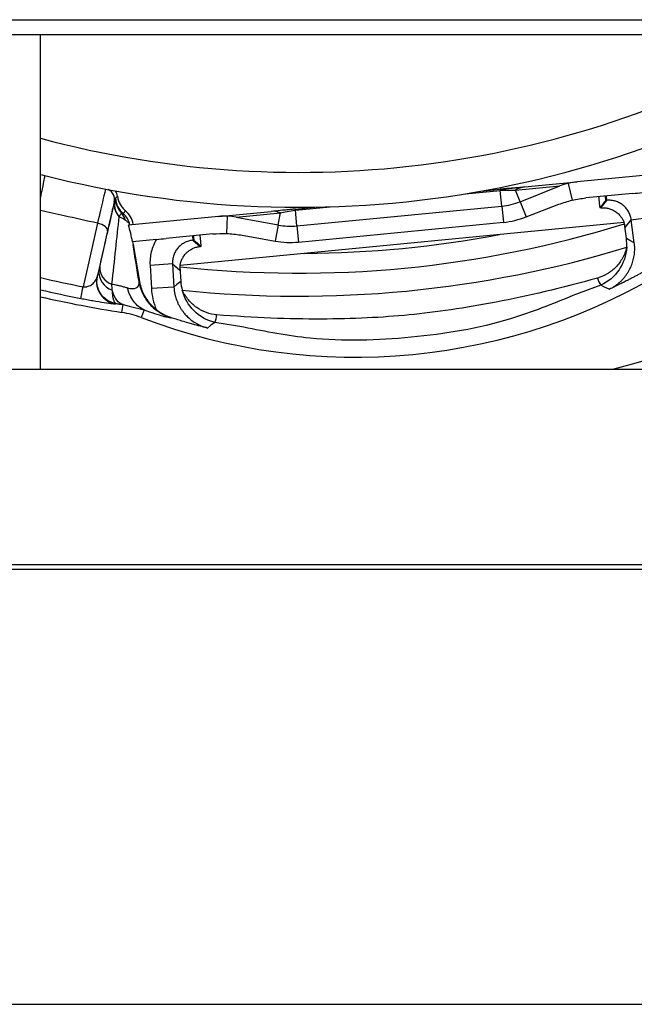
# Model space of a CAD drawing. Header units: millimetres. Extents: x 0 to 39025, y -31299 to 8400.
# Tile 79 of 209: x 6940 to 6967, y -8769 to -8725. Entities that reach past the tile are written whole.
import ezdxf

# ---------------------------------------------------------------- set-up
doc = ezdxf.new("R2010")
doc.units = ezdxf.units.MM

# ---------------------------------------------------------------- blocks, each defined once
blk = doc.blocks.new('Adapt 2 S (spredaj)')
at = {"linetype": 'Continuous', "lineweight": 25}
for p, q in [((7.21, 457.885), (1142.79, 457.885)), ((7.21, 457.234), (1142.79, 457.234)), ((337, 442.35), (337, 457.234)), ((364.871, 451.064), (360.866, 450.679)), ((337.077, 450.991), (337, 450.983)), ((358.524, 450.453), (360.866, 450.679)), ((355.907, 450.15), (357.455, 450.299)), ((356.589, 450.267), (357.451, 450.35)), ((357.522, 449.603), (357.455, 450.299)), ((358.136, 450.308), (360.107, 450.498)), ((358.337, 449.799), (358.136, 450.308)), ((358.337, 449.799), (360.107, 450.498)), ((360.473, 450.614), (360.652, 449.863)), ((340.307, 449.794), (340.288, 449.782)), ((340.335, 449.954), (340.428, 450.04)), ((358.337, 449.799), (358.603, 449.125)), ((363.344, 450.164), (361.265, 449.964)), ((361.928, 449.525), (362.193, 449.858)), ((362.193, 449.858), (362.145, 449.853)), ((362.193, 449.858), (362.174, 450.051)), ((344.923, 449.143), (347.265, 449.369)), ((348.338, 449.472), (349.2, 449.555)), ((348.338, 449.472), (348.343, 449.422)), ((348.343, 449.422), (349.892, 449.571)), ((348.41, 448.726), (348.343, 449.422)), ((348.41, 448.726), (357.522, 449.603)), ((357.522, 449.603), (357.592, 448.882)), ((358.603, 449.125), (360.064, 449.683)), ((361.928, 449.525), (361.875, 449.52)), ((344.923, 449.143), (340.918, 448.758)), ((345.289, 448.384), (345.321, 449.155)), ((345.703, 449.111), (347.674, 449.301)), ((345.703, 449.111), (347.574, 448.763)), ((347.574, 448.763), (347.674, 449.301)), ((348.48, 448.004), (357.592, 448.882)), ((363.012, 448.657), (363.279, 448.994)), ((363.279, 448.994), (364.271, 449.126)), ((363.415, 447.974), (363.279, 448.994)), ((340.973, 448.774), (341.131, 448.802)), ((341.131, 448.802), (341.135, 448.779)), ((362.959, 448.871), (343.214, 446.97)), ((347.574, 448.763), (347.441, 448.05)), ((348.41, 448.726), (348.48, 448.004)), ((363.064, 448.166), (362.978, 448.809)), ((342.162, 448.124), (341.095, 448.021)), ((344.668, 448.365), (342.589, 448.165)), ((343.759, 448.278), (343.778, 448.085)), ((343.825, 448.089), (343.778, 448.085)), ((343.778, 448.085), (344.1, 447.809)), ((345.9, 448.319), (347.441, 448.05)), ((341.119, 447.89), (341.407, 446.259)), ((344.153, 447.814), (344.1, 447.809)), ((339.637, 446.896), (339.725, 447.277)), ((342.875, 447.03), (341.877, 446.97)), ((341.877, 446.97), (341.939, 445.943)), ((342.875, 447.03), (342.937, 446.002)), ((342.875, 447.03), (343.202, 446.75)), ((343.207, 446.9), (343.245, 446.257)), ((339.523, 446.462), (339.537, 446.479)), ((342.937, 446.002), (341.939, 445.943)), ((361.933, 446.086), (360.687, 445.624)), ((340.276, 445.263), (340.339, 445.258)), ((340.339, 445.258), (340.353, 445.276)), ((340.627, 444.877), (340.681, 445.226)), ((340.681, 445.226), (340.952, 445.159)), ((340.952, 445.159), (341.619, 444.994)), ((341.619, 444.994), (341.487, 444.648)), ((342.609, 444.677), (342.783, 444.634)), ((342.802, 444.649), (342.783, 444.634)), ((346.05, 444.218), (344.752, 444.432)), ((247, 442.35), (818, 442.35)), ((16.213, 433.684), (1133.335, 433.684)), ((16.213, 433.465), (1133.335, 433.465)), ((7.21, 414.135), (1142.79, 414.135))]:
    blk.add_line(p, q, dxfattribs=at)
at = {"linetype": 'Continuous', "lineweight": 25, "flags": 128}
for points in [[(357.451, 450.35), (357.451, 450.349), (357.451, 450.347), (357.451, 450.343), (357.452, 450.337), (357.453, 450.33), (357.453, 450.321), (357.454, 450.311), (357.455, 450.299)], [(339.541, 448.842), (339.185, 447.266), (338.902, 446.017)], [(339.985, 448.501), (339.726, 447.359), (339.523, 446.462)], [(339.985, 448.501), (339.985, 448.549), (339.966, 448.599), (339.929, 448.649), (339.875, 448.698), (339.806, 448.743), (339.726, 448.783), (339.636, 448.817), (339.541, 448.842)], [(363.415, 447.974), (363.218, 448.081), (363.064, 448.166)], [(341.39, 446.245), (341.399, 446.253), (341.407, 446.259)], [(343.245, 446.257), (343.073, 446.115), (342.937, 446.002)], [(338.802, 445.501), (338.804, 445.512), (338.809, 445.54), (338.818, 445.584), (338.829, 445.644), (338.844, 445.719), (338.861, 445.807), (338.88, 445.907), (338.902, 446.017)], [(362.295, 445.907), (362.092, 446.007), (361.933, 446.086)], [(344.752, 444.432), (344.573, 444.295), (344.431, 444.186)]]:
    blk.add_lwpolyline(points, dxfattribs=at)
at = {"linetype": 'Continuous', "lineweight": 25}
for centre, radius, start, end in [((348.5, 495.55), 44.447, 255.005, 300.4507), ((348.5, 495.55), 46, 255.6215, 303.7264), ((348.5, 495.55), 55, 284.6989, 311.5778), ((339.8, 449.89), 0.5, 347.5052, 63.7451), ((358.608, 449.635), 0.823, 95.8715, 125.0672), ((341.027, 449.645), 0.736, 169.8604, 224.4162), ((341.044, 449.66), 0.749, 169.7227, 224.1423), ((341.308, 449.986), 0.982, 183.0917, 225.4354), ((341.332, 450.035), 1, 184.6753, 229.8791), ((357.235, 452.589), 3, 275.5, 291.5462), ((340.146, 448.628), 1, 10, 50.4614), ((347.338, 448.55), 0.823, 65.9328, 95.1285), ((340.085, 448.823), 0.708, 13.6451, 40.9677), ((340.146, 448.628), 0.84, 10, 49.8762), ((357.235, 452.589), 3.725, 275.5, 291.5462), ((348.5, 495.55), 48.928, 263.7887, 287.2113), ((348.123, 451.712), 3, 259.4538, 275.5), ((348.123, 451.712), 3.725, 259.4538, 275.5), ((348.5, 495.55), 48.047, 270.3093, 280.6907), ((348.5, 495.55), 49.95, 264.0325, 286.9675), ((340.451, 446.679), 0.849, 174.2449, 252.4524), ((340.402, 446.869), 0.765, 177.929, 253.1917), ((351.006, 469.524), 26.635, 249.0609, 301.9391), ((348.5, 495.55), 50.454, 256.8248, 259.0334), ((340.499, 446.245), 1, 167.5142, 260.7746), ((362.347, 446.474), 0.567, 186.8676, 223.1222), ((348.5, 495.55), 50.98, 256.9631, 259.0334), ((348.5, 495.55), 51.281, 257.041, 261.1689), ((339.98, 440.708), 4.219, 69.0609, 81.1689), ((344.271, 444.733), 0.568, 327.9549, 4.0554)]:
    blk.add_arc(centre, radius, start, end, dxfattribs=at)
for points, knots in [([(337.195, 450.961), (337.186, 450.908), (337.168, 450.803), (337.102, 450.475), (337.028, 450.131), (337, 449.998)], [0, 0, 0, 0, 0.38092, 0.761818, 1, 1, 1, 1]), ([(339.902, 450.361), (339.885, 450.31), (339.844, 450.143), (339.719, 449.617), (339.636, 449.257), (339.541, 448.842)], [0, 0, 0, 0, 0.5, 0.5, 1, 1, 1, 1]), ([(358.424, 450.437), (358.297, 450.427), (358.105, 450.411), (357.798, 450.382), (357.598, 450.363), (357.495, 450.353), (357.443, 450.348)], [0, 0, 0, 0, 0.490564, 0.743065, 0.871421, 1, 1, 1, 1]), ([(357.451, 450.35), (357.533, 450.358), (357.703, 450.374), (357.886, 450.392), (358.161, 450.418), (358.343, 450.436), (358.524, 450.453)], [0, 0, 0, 0, 0.25, 0.5, 0.5, 1, 1, 1, 1]), ([(357.455, 450.299), (357.587, 450.312), (357.717, 450.317), (357.943, 450.317), (358.043, 450.313), (358.136, 450.308)], [0, 0, 0, 0, 0.5, 0.5, 1, 1, 1, 1]), ([(339.725, 447.277), (339.836, 447.76), (340.042, 448.655), (340.221, 449.422), (340.303, 449.775)], [0, 0, 0, 0, 0.540104, 1, 1, 1, 1]), ([(340.288, 449.782), (340.286, 449.78), (340.277, 449.75), (340.247, 449.632), (340.226, 449.545), (340.173, 449.32), (340.141, 449.183), (340.068, 448.867), (340.028, 448.692), (339.985, 448.501)], [0, 0, 0, 0, 0.25, 0.25, 0.5, 0.5, 0.75, 0.75, 1, 1, 1, 1]), ([(340.307, 449.794), (340.311, 449.808), (340.317, 449.836), (340.322, 449.871), (340.325, 449.899), (340.327, 449.92), (340.328, 449.929), (340.328, 449.934)], [0, 0, 0, 0, 0.196768, 0.394866, 0.594583, 0.796202, 1, 1, 1, 1]), ([(340.428, 450.04), (340.431, 450.019), (340.44, 449.964), (340.469, 449.85), (340.532, 449.697), (340.626, 449.555), (340.715, 449.459), (340.763, 449.416), (340.783, 449.4)], [0, 0, 0, 0, 0.0834008, 0.2208543, 0.4754985, 0.7423599, 0.8966889, 1, 1, 1, 1]), ([(361.827, 450.018), (361.827, 450.018), (361.832, 449.972), (361.848, 449.8), (361.861, 449.674), (361.875, 449.52)], [0, 0, 0, 0, 0.5, 0.5, 1, 1, 1, 1]), ([(362.145, 449.853), (362.145, 449.855), (362.146, 449.857), (362.145, 449.872), (362.144, 449.9), (362.14, 449.945), (362.134, 449.996), (362.13, 450.026), (362.128, 450.037), (362.127, 450.042), (362.126, 450.045), (362.125, 450.046), (362.124, 450.046)], [0, 0, 0, 0, 0.152389, 0.299044, 0.440983, 0.717105, 0.891868, 0.952813, 0.978074, 0.989418, 0.994785, 1, 1, 1, 1]), ([(363.279, 448.994), (363.274, 449.027), (363.263, 449.093), (363.235, 449.189), (363.199, 449.28), (363.154, 449.365), (363.103, 449.445), (363.044, 449.519), (362.98, 449.586), (362.888, 449.667), (362.758, 449.752), (362.582, 449.824), (362.391, 449.865), (362.259, 449.86), (362.193, 449.858)], [0, 0, 0, 0, 0.065579, 0.130285, 0.194119, 0.257083, 0.319176, 0.380401, 0.440758, 0.500248, 0.620116, 0.743359, 0.869984, 1, 1, 1, 1]), ([(339.541, 448.842), (339.045, 448.953), (338.198, 449.141), (337.35, 449.328), (337, 449.406)], [0, 0, 0, 0, 0.586573, 1, 1, 1, 1]), ([(348.339, 449.472), (348.287, 449.467), (348.183, 449.457), (347.985, 449.438), (347.679, 449.407), (347.488, 449.386), (347.362, 449.372)], [0, 0, 0, 0, 0.128632, 0.256991, 0.509432, 1, 1, 1, 1]), ([(347.674, 449.301), (347.764, 449.323), (347.862, 449.346), (348.083, 449.389), (348.211, 449.409), (348.343, 449.422)], [0, 0, 0, 0, 0.5, 0.5, 1, 1, 1, 1]), ([(361.928, 449.525), (361.953, 449.527), (362.004, 449.531), (362.081, 449.529), (362.16, 449.521), (362.239, 449.507), (362.319, 449.485), (362.427, 449.446), (362.556, 449.379), (362.671, 449.29), (362.752, 449.21), (362.824, 449.126), (362.898, 449.016), (362.939, 448.918), (362.959, 448.871)], [0, 0, 0, 0, 0.055692, 0.113282, 0.172949, 0.234851, 0.295593, 0.364473, 0.499582, 0.633933, 0.701778, 0.762844, 0.886293, 1, 1, 1, 1]), ([(340.181, 446.136), (340.24, 446.666), (340.297, 447.184), (340.405, 448.188), (340.456, 448.674), (340.502, 449.13)], [0, 0, 0, 0, 0.5, 0.5, 1, 1, 1, 1]), ([(340.507, 449.138), (340.536, 449.181), (340.556, 449.218), (340.591, 449.269), (340.606, 449.284), (340.62, 449.287)], [0, 0, 0, 0, 0.5, 0.5, 1, 1, 1, 1]), ([(340.773, 448.99), (340.792, 448.975), (340.829, 448.945), (340.875, 448.904), (340.913, 448.866), (340.943, 448.831), (340.964, 448.8), (340.97, 448.783), (340.973, 448.774)], [0, 0, 0, 0, 0.158644, 0.320852, 0.486316, 0.654781, 0.826046, 1, 1, 1, 1]), ([(342.162, 448.124), (342.059, 447.953), (341.981, 447.766), (341.883, 447.371), (341.865, 447.169), (341.877, 446.97)], [0, 0, 0, 0, 0.5, 0.5, 1, 1, 1, 1]), ([(343.778, 448.085), (343.744, 448.08), (343.678, 448.072), (343.582, 448.047), (343.49, 448.015), (343.402, 447.973), (343.32, 447.924), (343.244, 447.869), (343.175, 447.807), (343.091, 447.717), (343.001, 447.59), (342.923, 447.418), (342.875, 447.228), (342.875, 447.096), (342.875, 447.03)], [0, 0, 0, 0, 0.0654923, 0.1301504, 0.1939754, 0.2569683, 0.3191302, 0.380462, 0.4409651, 0.5006405, 0.6202508, 0.7433421, 0.8699227, 1, 1, 1, 1]), ([(343.808, 448.283), (343.808, 448.282), (343.808, 448.282), (343.807, 448.281), (343.807, 448.278), (343.807, 448.273), (343.807, 448.262), (343.808, 448.232), (343.812, 448.18), (343.818, 448.13), (343.823, 448.097), (343.824, 448.092), (343.825, 448.089)], [0, 0, 0, 0, 0.002608, 0.00526, 0.010628, 0.021974, 0.047241, 0.108198, 0.282994, 0.559157, 0.773688, 1, 1, 1, 1]), ([(344.153, 447.814), (344.151, 447.839), (344.146, 447.892), (344.139, 447.966), (344.132, 448.036), (344.126, 448.101), (344.12, 448.16), (344.115, 448.212), (344.111, 448.255), (344.108, 448.283), (344.106, 448.3), (344.106, 448.307), (344.105, 448.31), (344.108, 448.308), (344.104, 448.311), (344.107, 448.311), (344.107, 448.311), (344.107, 448.311), (344.107, 448.311), (344.107, 448.311), (344.107, 448.311), (344.106, 448.311), (344.106, 448.311), (344.106, 448.311), (344.106, 448.311), (344.105, 448.311)], [0, 0, 0, 0, 0.085539, 0.174259, 0.266133, 0.361177, 0.459477, 0.56123, 0.666788, 0.776701, 0.851233, 0.922209, 0.934607, 0.965821, 0.969764, 0.971361, 0.97143, 0.971536, 0.971712, 0.972065, 0.972778, 0.974216, 0.977053, 0.984412, 1, 1, 1, 1]), ([(343.214, 446.97), (343.218, 446.994), (343.228, 447.044), (343.249, 447.119), (343.277, 447.195), (343.311, 447.269), (343.352, 447.342), (343.416, 447.436), (343.512, 447.545), (343.626, 447.636), (343.724, 447.695), (343.823, 447.743), (343.946, 447.787), (344.05, 447.801), (344.1, 447.809)], [0, 0, 0, 0, 0.055753, 0.113814, 0.174324, 0.237409, 0.298441, 0.366321, 0.500673, 0.635784, 0.704632, 0.765408, 0.88683, 1, 1, 1, 1]), ([(363.077, 447.774), (363.032, 447.602), (362.969, 447.441), (362.803, 447.143), (362.702, 447.008), (362.474, 446.772), (362.347, 446.671), (362.075, 446.509), (361.932, 446.447), (361.784, 446.406)], [0, 0, 0, 0, 0.25, 0.25, 0.5, 0.5, 0.75, 0.75, 1, 1, 1, 1]), ([(363.077, 447.774), (363.055, 447.417), (362.936, 447.066), (362.535, 446.476), (362.255, 446.237), (361.933, 446.086)], [0, 0, 0, 0, 0.5, 0.5, 1, 1, 1, 1]), ([(362.295, 445.907), (362.338, 445.928), (362.424, 445.972), (362.547, 446.048), (362.663, 446.132), (362.773, 446.224), (362.874, 446.322), (362.967, 446.425), (363.051, 446.533), (363.126, 446.644), (363.211, 446.789), (363.298, 446.975), (363.374, 447.209), (363.422, 447.458), (363.44, 447.716), (363.423, 447.888), (363.415, 447.974)], [0, 0, 0, 0, 0.057527, 0.114991, 0.172204, 0.228979, 0.285135, 0.340502, 0.39492, 0.448242, 0.500336, 0.594745, 0.69285, 0.793777, 0.896522, 1, 1, 1, 1]), ([(339.537, 446.479), (339.539, 446.482), (339.545, 446.507), (339.569, 446.604), (339.586, 446.674), (339.607, 446.764)], [0, 0, 0, 0, 0.5, 0.5, 1, 1, 1, 1]), ([(338.902, 446.017), (338.917, 446.016), (338.947, 446.012), (338.993, 446.013), (339.04, 446.017), (339.104, 446.029), (339.184, 446.057), (339.27, 446.104), (339.352, 446.169), (339.425, 446.249), (339.476, 446.331), (339.507, 446.403), (339.518, 446.443), (339.523, 446.462)], [0, 0, 0, 0, 0.035951, 0.073819, 0.114217, 0.157636, 0.252509, 0.368202, 0.487209, 0.642671, 0.80925, 0.907225, 1, 1, 1, 1]), ([(340.353, 445.276), (340.234, 445.295), (340.107, 445.339), (339.873, 445.482), (339.766, 445.583), (339.605, 445.821), (339.551, 445.957), (339.504, 446.228), (339.511, 446.361), (339.537, 446.479)], [0, 0, 0, 0, 0.25, 0.25, 0.5, 0.5, 0.75, 0.75, 1, 1, 1, 1]), ([(341.407, 446.259), (341.416, 446.21), (341.436, 446.112), (341.478, 445.969), (341.529, 445.829), (341.591, 445.693), (341.679, 445.533), (341.799, 445.354), (341.962, 445.164), (342.087, 445.056), (342.15, 445.002)], [0, 0, 0, 0, 0.100494, 0.20023, 0.299729, 0.399514, 0.500106, 0.667049, 0.83287, 1, 1, 1, 1]), ([(361.784, 446.406), (360.175, 445.958), (358.672, 445.603), (356.578, 445.201), (355.907, 445.089), (354.621, 444.901), (354.012, 444.827), (352.791, 444.709), (352.177, 444.665), (350.877, 444.602), (350.195, 444.584), (348.056, 444.577), (346.508, 444.638), (344.837, 444.773)], [0, 0, 0, 0, 0.25, 0.25, 0.375, 0.375, 0.5, 0.5, 0.625, 0.625, 0.75, 0.75, 1, 1, 1, 1]), ([(363.806, 446.672), (363.761, 446.647), (363.67, 446.597), (363.533, 446.523), (363.393, 446.449), (363.248, 446.373), (363.088, 446.291), (362.909, 446.201), (362.72, 446.108), (362.514, 446.009), (362.375, 445.944), (362.295, 445.907)], [0, 0, 0, 0, 0.082414, 0.168263, 0.257759, 0.351087, 0.448411, 0.573457, 0.711884, 0.834617, 1, 1, 1, 1]), ([(340.181, 446.136), (340.22, 446.13), (340.295, 446.117), (340.398, 446.095), (340.49, 446.075), (340.605, 446.047), (340.738, 446.011), (340.833, 445.985), (340.878, 445.972)], [0, 0, 0, 0, 0.148875, 0.286166, 0.411334, 0.523952, 0.772607, 1, 1, 1, 1]), ([(340.353, 445.276), (340.346, 445.279), (340.333, 445.285), (340.313, 445.307), (340.294, 445.341), (340.275, 445.386), (340.257, 445.447), (340.237, 445.536), (340.214, 445.669), (340.202, 445.798), (340.196, 445.87)], [0, 0, 0, 0, 0.09552, 0.19353, 0.293964, 0.396805, 0.502081, 0.624499, 0.790514, 1, 1, 1, 1]), ([(340.681, 445.226), (340.58, 445.246), (340.482, 445.312), (340.314, 445.534), (340.245, 445.689), (340.196, 445.87)], [0, 0, 0, 0, 0.5, 0.5, 1, 1, 1, 1]), ([(340.878, 445.972), (341.028, 445.93), (341.168, 445.922), (341.358, 446.007), (341.408, 446.098), (341.39, 446.245)], [0, 0, 0, 0, 0.5, 0.5, 1, 1, 1, 1]), ([(341.619, 444.994), (341.443, 445.065), (341.28, 445.191), (341.023, 445.532), (340.93, 445.745), (340.878, 445.972)], [0, 0, 0, 0, 0.5, 0.5, 1, 1, 1, 1]), ([(342.783, 444.634), (342.615, 444.69), (342.447, 444.77), (342.135, 444.976), (341.989, 445.103), (341.74, 445.392), (341.635, 445.554), (341.476, 445.893), (341.421, 446.07), (341.39, 446.245)], [0, 0, 0, 0, 0.25, 0.25, 0.5, 0.5, 0.75, 0.75, 1, 1, 1, 1]), ([(342.937, 446.002), (342.941, 445.954), (342.948, 445.858), (342.973, 445.716), (343.007, 445.577), (343.051, 445.441), (343.104, 445.31), (343.164, 445.185), (343.232, 445.067), (343.307, 444.956), (343.409, 444.823), (343.549, 444.672), (343.737, 444.513), (343.95, 444.375), (344.182, 444.261), (344.348, 444.211), (344.431, 444.186)], [0, 0, 0, 0, 0.057527, 0.114982, 0.172175, 0.228917, 0.285026, 0.340329, 0.394666, 0.447887, 0.499863, 0.594494, 0.69275, 0.793762, 0.896537, 1, 1, 1, 1]), ([(344.752, 444.432), (344.407, 444.519), (344.087, 444.7), (343.581, 445.203), (343.396, 445.524), (343.307, 445.871)], [0, 0, 0, 0, 0.5, 0.5, 1, 1, 1, 1]), ([(344.837, 444.773), (344.683, 444.786), (344.531, 444.819), (344.234, 444.926), (344.089, 445.001), (343.82, 445.189), (343.696, 445.303), (343.477, 445.564), (343.384, 445.71), (343.307, 445.871)], [0, 0, 0, 0, 0.25, 0.25, 0.5, 0.5, 0.75, 0.75, 1, 1, 1, 1]), ([(338.802, 445.501), (338.892, 445.484), (339.075, 445.449), (339.443, 445.383), (339.871, 445.313), (340.207, 445.265), (340.258, 445.264), (340.276, 445.263)], [0, 0, 0, 0, 0.122729, 0.24707, 0.518584, 0.821249, 1, 1, 1, 1]), ([(360.687, 445.624), (359.771, 445.253), (357.473, 444.321), (353.5, 443.675), (349.469, 443.55), (347.028, 444.027), (346.05, 444.218)], [0, 0, 0, 0, 0.199069, 0.499259, 0.799443, 1, 1, 1, 1]), ([(340.353, 445.276), (340.408, 445.267), (340.519, 445.25), (340.627, 445.234), (340.681, 445.226)], [0, 0, 0, 0, 0.4988267, 1, 1, 1, 1]), ([(341.619, 444.994), (341.776, 444.938), (342.1, 444.823), (342.5, 444.697), (342.571, 444.684), (342.609, 444.677)], [0, 0, 0, 0, 0.299437, 0.622089, 1, 1, 1, 1]), ([(342.802, 444.649), (342.767, 444.661), (342.696, 444.686), (342.589, 444.731), (342.48, 444.784), (342.369, 444.847), (342.258, 444.919), (342.187, 444.974), (342.15, 445.002)], [0, 0, 0, 0, 0.151198, 0.308136, 0.471227, 0.640782, 0.817008, 1, 1, 1, 1]), ([(344.431, 444.186), (344.345, 444.208), (344.196, 444.245), (343.975, 444.303), (343.771, 444.358), (343.544, 444.422), (343.305, 444.492), (343.052, 444.569), (342.883, 444.623), (342.802, 444.649)], [0, 0, 0, 0, 0.1665761, 0.2886894, 0.4269992, 0.5521647, 0.7119462, 0.8609377, 1, 1, 1, 1])]:
    blk.add_open_spline(points, degree=3, knots=knots, dxfattribs=at)
for points in [[(360.866, 450.679), (360.736, 450.666), (360.604, 450.645), (360.473, 450.614)], [(340.428, 450.04), (340.416, 450.128), (340.381, 450.212), (340.326, 450.282)], [(360.473, 450.614), (360.347, 450.583), (360.225, 450.544), (360.107, 450.498)], [(363.344, 450.164), (363.489, 450.178), (363.631, 450.191), (363.771, 450.205)], [(340.303, 449.775), (340.304, 449.781), (340.306, 449.787), (340.307, 449.794)], [(340.328, 449.934), (340.33, 449.95), (340.333, 449.952), (340.335, 449.954)], [(360.064, 449.683), (360.253, 449.755), (360.45, 449.816), (360.652, 449.863)], [(360.652, 449.863), (360.857, 449.911), (361.061, 449.944), (361.265, 449.964)], [(362.145, 449.853), (362.059, 449.746), (361.969, 449.635), (361.875, 449.52)], [(340.688, 449.271), (340.72, 449.313), (340.752, 449.356), (340.783, 449.4)], [(340.502, 449.13), (340.503, 449.133), (340.505, 449.136), (340.507, 449.138)], [(340.502, 449.13), (340.608, 449.095), (340.699, 449.048), (340.773, 448.99)], [(340.62, 449.287), (340.652, 449.285), (340.685, 449.267), (340.688, 449.271)], [(345.321, 449.155), (345.186, 449.16), (345.053, 449.156), (344.923, 449.143)], [(345.703, 449.111), (345.578, 449.134), (345.451, 449.149), (345.321, 449.155)], [(341.096, 448.022), (341.049, 448.271), (340.99, 448.517), (340.918, 448.758)], [(340.975, 448.763), (340.975, 448.767), (340.974, 448.771), (340.973, 448.774)], [(363.012, 448.657), (363.002, 448.729), (362.984, 448.801), (362.959, 448.871)], [(341.095, 448.021), (341.103, 447.978), (341.111, 447.934), (341.119, 447.89)], [(342.162, 448.124), (342.303, 448.138), (342.445, 448.151), (342.589, 448.165)], [(343.825, 448.089), (343.93, 448.001), (344.04, 447.909), (344.153, 447.814)], [(344.668, 448.365), (344.871, 448.385), (345.079, 448.391), (345.289, 448.384)], [(345.289, 448.384), (345.496, 448.376), (345.701, 448.354), (345.9, 448.319)], [(363.077, 447.774), (363.085, 447.905), (363.081, 448.036), (363.064, 448.166)], [(341.39, 446.245), (341.299, 446.796), (341.209, 447.344), (341.119, 447.89)], [(339.607, 446.764), (339.617, 446.805), (339.627, 446.85), (339.637, 446.896)], [(343.214, 446.97), (343.202, 446.896), (343.198, 446.822), (343.202, 446.75)], [(343.245, 446.257), (343.253, 446.127), (343.274, 445.997), (343.307, 445.871)], [(340.196, 445.87), (340.188, 445.952), (340.183, 446.041), (340.181, 446.136)], [(341.939, 445.943), (341.958, 445.619), (342.029, 445.303), (342.15, 445.002)]]:
    blk.add_open_spline(points, degree=3, dxfattribs=at)

msp = doc.modelspace()

# ---------------------------------------------------------------- block references
at = {"color": 1}
msp.add_blockref('Adapt 2 S (spredaj)', (6603.639, -9182.646), dxfattribs=at)

doc.saveas('drawing.dxf')
